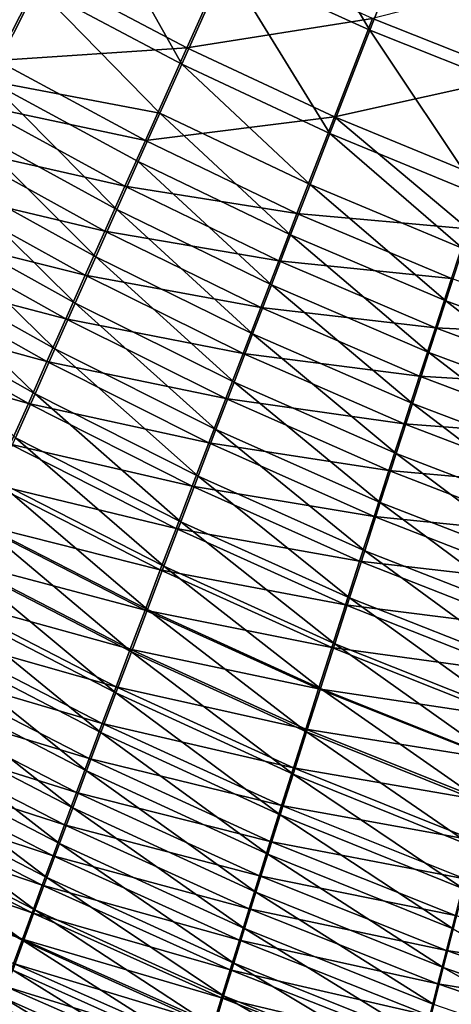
# Model space of a CAD drawing. Header units: metres. Extents: x -900 to 900, y -400 to 400.
# Tile 34 of 249: x -496 to -478, y -266 to -224. Entities that reach past the tile are written whole.
import ezdxf

# ---------------------------------------------------------------- set-up
doc = ezdxf.new("R2010")
doc.units = ezdxf.units.M

msp = doc.modelspace()

# ---------------------------------------------------------------- linework, layer by layer
at = {"layer": 'top'}
for points in [[(-487.672058, -222.095596, -493.073944), (-485.762665, -217.847473, -493.672791), (-481.593872, -224.862442, -493.139069)], [(-485.762665, -217.847473, -493.672791), (-479.873566, -220.436981, -493.757294), (-481.593872, -224.862442, -493.139069)], [(-495.698914, -223.043167, -492.094818), (-493.639526, -219.014404, -493.009796), (-489.555481, -226.298203, -492.129059)], [(-489.555481, -226.298203, -492.129059), (-493.639526, -219.014404, -493.009796), (-487.672058, -222.095596, -493.073944)], [(-495.698914, -223.043167, -492.094818), (-497.718231, -227.003845, -490.850128), (-501.704865, -219.482132, -492.058899)], [(-481.593872, -224.862442, -493.139069), (-479.873566, -220.436981, -493.757294), (-475.420959, -227.310516, -493.204834)], [(-479.873566, -220.436981, -493.757294), (-473.902893, -222.708511, -493.844391), (-475.420959, -227.310516, -493.204834)], [(-487.541382, -221.610062, -490.113922), (-495.45816, -222.371109, -489.178009), (-489.337891, -225.608505, -489.214813)], [(-481.476715, -224.367981, -490.180298), (-487.541382, -221.610062, -490.113922), (-489.337891, -225.608505, -489.214813)], [(-487.672058, -222.095596, -493.073944), (-483.289215, -229.238678, -492.161194), (-489.555481, -226.298203, -492.129059)], [(-487.672058, -222.095596, -493.073944), (-481.593872, -224.862442, -493.139069), (-483.289215, -229.238678, -492.161194)], [(-495.45816, -222.371109, -489.178009), (-503.521576, -222.436081, -487.991394), (-497.383942, -226.13916, -487.993622)], [(-489.337891, -225.608505, -489.214813), (-495.45816, -222.371109, -489.178009), (-497.383942, -226.13916, -487.993622)], [(-475.316132, -226.807358, -490.247467), (-473.867554, -222.428253, -490.856079), (-481.476715, -224.367981, -490.180298)], [(-497.718231, -227.003845, -490.850128), (-495.698914, -223.043167, -492.094818), (-490.483521, -228.373657, -491.528198)], [(-490.483521, -228.373657, -491.528198), (-495.698914, -223.043167, -492.094818), (-489.555481, -226.298203, -492.129059)], [(-483.094116, -228.531937, -489.249817), (-481.476715, -224.367981, -490.180298), (-489.337891, -225.608505, -489.214813)], [(-475.316132, -226.807358, -490.247467), (-481.476715, -224.367981, -490.180298), (-483.094116, -228.531937, -489.249817)], [(-481.593872, -224.862442, -493.139069), (-476.915222, -231.859253, -492.190765), (-483.289215, -229.238678, -492.161194)], [(-476.915222, -231.859253, -492.190765), (-481.593872, -224.862442, -493.139069), (-475.420959, -227.310516, -493.204834)], [(-489.337891, -225.608505, -489.214813), (-497.383942, -226.13916, -487.993622), (-491.097595, -229.536926, -487.99057)], [(-483.094116, -228.531937, -489.249817), (-489.337891, -225.608505, -489.214813), (-491.097595, -229.536926, -487.99057)], [(-491.097595, -229.536926, -487.99057), (-497.383942, -226.13916, -487.993622), (-498.328613, -227.991348, -487.285156)], [(-489.555481, -226.298203, -492.129059), (-484.12381, -231.398819, -491.538879), (-490.483521, -228.373657, -491.528198)], [(-483.289215, -229.238678, -492.161194), (-484.12381, -231.398819, -491.538879), (-489.555481, -226.298203, -492.129059)], [(-476.742004, -231.135803, -489.282532), (-475.316132, -226.807358, -490.247467), (-483.094116, -228.531937, -489.249817)], [(-497.718231, -227.003845, -490.850128), (-492.304413, -232.455414, -490.07254), (-498.708801, -228.950684, -490.105591)], [(-492.304413, -232.455414, -490.07254), (-497.718231, -227.003845, -490.850128), (-491.40033, -230.42717, -490.842468)], [(-491.40033, -230.42717, -490.842468), (-497.718231, -227.003845, -490.850128), (-490.483521, -228.373657, -491.528198)], [(-491.959991, -231.46669, -487.257965), (-498.328613, -227.991348, -487.285156), (-499.259399, -229.818909, -486.500549)], [(-491.959991, -231.46669, -487.257965), (-491.097595, -229.536926, -487.99057), (-498.328613, -227.991348, -487.285156)], [(-491.40033, -230.42717, -490.842468), (-490.483521, -228.373657, -491.528198), (-484.947723, -233.535233, -490.8284)], [(-491.097595, -229.536926, -487.99057), (-484.676453, -232.620102, -487.981598), (-483.094116, -228.531937, -489.249817)], [(-490.483521, -228.373657, -491.528198), (-484.12381, -231.398819, -491.538879), (-484.947723, -233.535233, -490.8284)], [(-484.676453, -232.620102, -487.981598), (-477.443207, -233.27121, -488.667877), (-483.094116, -228.531937, -489.249817)], [(-483.094116, -228.531937, -489.249817), (-477.443207, -233.27121, -488.667877), (-476.742004, -231.135803, -489.282532)], [(-493.19458, -234.455643, -489.219788), (-499.684784, -230.871628, -489.281036), (-498.708801, -228.950684, -490.105591)], [(-492.304413, -232.455414, -490.07254), (-493.19458, -234.455643, -489.219788), (-498.708801, -228.950684, -490.105591)], [(-477.649994, -234.103317, -491.544861), (-484.12381, -231.398819, -491.538879), (-483.289215, -229.238678, -492.161194)], [(-483.289215, -229.238678, -492.161194), (-476.915222, -231.859253, -492.190765), (-477.649994, -234.103317, -491.544861)], [(-484.676453, -232.620102, -487.981598), (-491.097595, -229.536926, -487.99057), (-491.959991, -231.46669, -487.257965)], [(-499.259399, -229.818909, -486.500549), (-500.175201, -231.619568, -485.641174), (-492.809082, -233.369797, -486.446564)], [(-492.809082, -233.369797, -486.446564), (-491.959991, -231.46669, -487.257965), (-499.259399, -229.818909, -486.500549)], [(-485.759552, -235.644257, -490.030518), (-492.304413, -232.455414, -490.07254), (-491.40033, -230.42717, -490.842468)], [(-491.40033, -230.42717, -490.842468), (-484.947723, -233.535233, -490.8284), (-485.759552, -235.644257, -490.030518)], [(-494.069641, -236.425262, -488.285767), (-500.644989, -232.764282, -488.37793), (-499.684784, -230.871628, -489.281036)], [(-494.069641, -236.425262, -488.285767), (-499.684784, -230.871628, -489.281036), (-493.19458, -234.455643, -489.219788)], [(-485.450989, -234.626877, -487.222382), (-491.959991, -231.46669, -487.257965), (-492.809082, -233.369797, -486.446564)], [(-485.450989, -234.626877, -487.222382), (-484.676453, -232.620102, -487.981598), (-491.959991, -231.46669, -487.257965)], [(-484.947723, -233.535233, -490.8284), (-484.12381, -231.398819, -491.538879), (-478.374786, -236.321686, -490.80719)], [(-484.12381, -231.398819, -491.538879), (-477.649994, -234.103317, -491.544861), (-478.374786, -236.321686, -490.80719)], [(-493.643799, -235.24382, -485.55777), (-500.175201, -231.619568, -485.641174), (-501.074799, -233.391083, -484.708405)], [(-500.175201, -231.619568, -485.641174), (-493.643799, -235.24382, -485.55777), (-492.809082, -233.369797, -486.446564)], [(-493.19458, -234.455643, -489.219788), (-492.304413, -232.455414, -490.07254), (-486.558167, -237.722977, -489.146698)], [(-486.558167, -237.722977, -489.146698), (-492.304413, -232.455414, -490.07254), (-485.759552, -235.644257, -490.030518)], [(-478.134827, -235.382187, -487.965973), (-484.676453, -232.620102, -487.981598), (-485.450989, -234.626877, -487.222382)], [(-484.676453, -232.620102, -487.981598), (-478.134827, -235.382187, -487.965973), (-477.443207, -233.27121, -488.667877)], [(-494.928467, -238.36174, -487.271942), (-501.588257, -234.626266, -487.397644), (-500.644989, -232.764282, -488.37793)], [(-500.644989, -232.764282, -488.37793), (-494.069641, -236.425262, -488.285767), (-494.928467, -238.36174, -487.271942)], [(-494.463074, -237.086319, -484.593079), (-501.074799, -233.391083, -484.708405), (-501.957092, -235.131149, -483.703552)], [(-494.463074, -237.086319, -484.593079), (-493.643799, -235.24382, -485.55777), (-501.074799, -233.391083, -484.708405)], [(-492.809082, -233.369797, -486.446564), (-493.643799, -235.24382, -485.55777), (-486.212952, -236.604828, -486.381409)], [(-486.212952, -236.604828, -486.381409), (-485.450989, -234.626877, -487.222382), (-492.809082, -233.369797, -486.446564)], [(-484.947723, -233.535233, -490.8284), (-479.088226, -238.510406, -489.978607), (-485.759552, -235.644257, -490.030518)], [(-478.374786, -236.321686, -490.80719), (-479.088226, -238.510406, -489.978607), (-484.947723, -233.535233, -490.8284)], [(-478.374786, -236.321686, -490.80719), (-477.649994, -234.103317, -491.544861), (-471.695831, -238.780334, -490.778076)], [(-501.588257, -234.626266, -487.397644), (-495.769958, -240.262466, -486.17984), (-502.513336, -236.4552, -486.341614)], [(-495.769958, -240.262466, -486.17984), (-501.588257, -234.626266, -487.397644), (-494.928467, -238.36174, -487.271942)], [(-487.342499, -239.768585, -488.178589), (-494.069641, -236.425262, -488.285767), (-493.19458, -234.455643, -489.219788)], [(-487.342499, -239.768585, -488.178589), (-493.19458, -234.455643, -489.219788), (-486.558167, -237.722977, -489.146698)], [(-478.815674, -237.464966, -487.177521), (-485.450989, -234.626877, -487.222382), (-486.212952, -236.604828, -486.381409)], [(-478.815674, -237.464966, -487.177521), (-478.134827, -235.382187, -487.965973), (-485.450989, -234.626877, -487.222382)], [(-495.265808, -238.894852, -483.553925), (-501.957092, -235.131149, -483.703552), (-502.820923, -236.83754, -482.627991)], [(-495.265808, -238.894852, -483.553925), (-494.463074, -237.086319, -484.593079), (-501.957092, -235.131149, -483.703552)], [(-486.961273, -238.5513, -485.460205), (-493.643799, -235.24382, -485.55777), (-494.463074, -237.086319, -484.593079)], [(-493.643799, -235.24382, -485.55777), (-486.961273, -238.5513, -485.460205), (-486.212952, -236.604828, -486.381409)], [(-471.487183, -237.816818, -487.942902), (-478.134827, -235.382187, -487.965973), (-478.815674, -237.464966, -487.177521)], [(-479.789307, -240.66629, -489.060638), (-486.558167, -237.722977, -489.146698), (-485.759552, -235.644257, -490.030518)], [(-485.759552, -235.644257, -490.030518), (-479.088226, -238.510406, -489.978607), (-479.789307, -240.66629, -489.060638)], [(-495.769958, -240.262466, -486.17984), (-496.592957, -242.124893, -485.011017), (-502.513336, -236.4552, -486.341614)], [(-494.069641, -236.425262, -488.285767), (-488.111511, -241.778336, -487.127808), (-494.928467, -238.36174, -487.271942)], [(-488.111511, -241.778336, -487.127808), (-494.069641, -236.425262, -488.285767), (-487.342499, -239.768585, -488.178589)], [(-472.304443, -241.047134, -489.915863), (-479.088226, -238.510406, -489.978607), (-478.374786, -236.321686, -490.80719)], [(-471.695831, -238.780334, -490.778076), (-472.304443, -241.047134, -489.915863), (-478.374786, -236.321686, -490.80719)], [(-502.820923, -236.83754, -482.627991), (-503.6651, -238.50795, -481.483032), (-496.050903, -240.666946, -482.441742)], [(-496.050903, -240.666946, -482.441742), (-495.265808, -238.894852, -483.553925), (-502.820923, -236.83754, -482.627991)], [(-486.212952, -236.604828, -486.381409), (-486.961273, -238.5513, -485.460205), (-479.484741, -239.516525, -486.304016)], [(-479.484741, -239.516525, -486.304016), (-478.815674, -237.464966, -487.177521), (-486.212952, -236.604828, -486.381409)], [(-487.695007, -240.463669, -484.460358), (-494.463074, -237.086319, -484.593079), (-495.265808, -238.894852, -483.553925)], [(-487.695007, -240.463669, -484.460358), (-486.961273, -238.5513, -485.460205), (-494.463074, -237.086319, -484.593079)], [(-486.558167, -237.722977, -489.146698), (-480.477081, -242.786377, -488.055115), (-487.342499, -239.768585, -488.178589)], [(-480.477081, -242.786377, -488.055115), (-486.558167, -237.722977, -489.146698), (-479.789307, -240.66629, -489.060638)], [(-472.068115, -239.974075, -487.122437), (-478.815674, -237.464966, -487.177521), (-479.484741, -239.516525, -486.304016)], [(-472.068115, -239.974075, -487.122437), (-471.487183, -237.816818, -487.942902), (-478.815674, -237.464966, -487.177521)], [(-503.6651, -238.50795, -481.483032), (-496.817291, -242.400177, -481.258026), (-496.050903, -240.666946, -482.441742)], [(-488.864136, -243.749435, -485.996002), (-495.769958, -240.262466, -486.17984), (-494.928467, -238.36174, -487.271942)], [(-494.928467, -238.36174, -487.271942), (-488.111511, -241.778336, -487.127808), (-488.864136, -243.749435, -485.996002)], [(-480.141113, -241.534027, -485.347229), (-486.961273, -238.5513, -485.460205), (-487.695007, -240.463669, -484.460358)], [(-486.961273, -238.5513, -485.460205), (-480.141113, -241.534027, -485.347229), (-479.484741, -239.516525, -486.304016)], [(-479.088226, -238.510406, -489.978607), (-472.901703, -243.278366, -488.960571), (-479.789307, -240.66629, -489.060638)], [(-472.901703, -243.278366, -488.960571), (-479.088226, -238.510406, -489.978607), (-472.304443, -241.047134, -489.915863)], [(-488.413116, -242.339294, -483.383392), (-495.265808, -238.894852, -483.553925), (-496.050903, -240.666946, -482.441742)], [(-488.413116, -242.339294, -483.383392), (-487.695007, -240.463669, -484.460358), (-495.265808, -238.894852, -483.553925)], [(-481.150574, -244.867645, -486.963806), (-488.111511, -241.778336, -487.127808), (-487.342499, -239.768585, -488.178589)], [(-480.477081, -242.786377, -488.055115), (-481.150574, -244.867645, -486.963806), (-487.342499, -239.768585, -488.178589)], [(-479.484741, -239.516525, -486.304016), (-480.141113, -241.534027, -485.347229), (-472.638275, -242.097534, -486.213379)], [(-472.638275, -242.097534, -486.213379), (-472.068115, -239.974075, -487.122437), (-479.484741, -239.516525, -486.304016)], [(-496.592957, -242.124893, -485.011017), (-495.769958, -240.262466, -486.17984), (-489.599304, -245.679123, -484.784821)], [(-489.599304, -245.679123, -484.784821), (-495.769958, -240.262466, -486.17984), (-488.864136, -243.749435, -485.996002)], [(-480.783844, -243.514618, -484.308777), (-487.695007, -240.463669, -484.460358), (-488.413116, -242.339294, -483.383392)], [(-480.783844, -243.514618, -484.308777), (-480.141113, -241.534027, -485.347229), (-487.695007, -240.463669, -484.460358)], [(-496.050903, -240.666946, -482.441742), (-496.817291, -242.400177, -481.258026), (-489.114594, -244.175537, -482.230927)], [(-489.114594, -244.175537, -482.230927), (-488.413116, -242.339294, -483.383392), (-496.050903, -240.666946, -482.441742)], [(-473.486816, -245.470825, -487.914124), (-480.477081, -242.786377, -488.055115), (-479.789307, -240.66629, -489.060638)], [(-479.789307, -240.66629, -489.060638), (-472.901703, -243.278366, -488.960571), (-473.486816, -245.470825, -487.914124)], [(-488.111511, -241.778336, -487.127808), (-481.808838, -246.907104, -485.788452), (-488.864136, -243.749435, -485.996002)], [(-481.808838, -246.907104, -485.788452), (-488.111511, -241.778336, -487.127808), (-481.150574, -244.867645, -486.963806)], [(-473.196808, -244.184113, -485.21759), (-480.141113, -241.534027, -485.347229), (-480.783844, -243.514618, -484.308777)], [(-480.141113, -241.534027, -485.347229), (-473.196808, -244.184113, -485.21759), (-472.638275, -242.097534, -486.213379)], [(-490.315948, -247.564606, -483.495911), (-497.396332, -243.946442, -483.766998), (-496.592957, -242.124893, -485.011017)], [(-490.315948, -247.564606, -483.495911), (-496.592957, -242.124893, -485.011017), (-489.599304, -245.679123, -484.784821)], [(-489.798401, -245.969757, -481.004486), (-496.817291, -242.400177, -481.258026), (-497.563904, -244.092087, -480.00415)], [(-496.817291, -242.400177, -481.258026), (-489.798401, -245.969757, -481.004486), (-489.114594, -244.175537, -482.230927)], [(-481.412079, -245.45546, -483.190369), (-488.413116, -242.339294, -483.383392), (-489.114594, -244.175537, -482.230927)], [(-481.412079, -245.45546, -483.190369), (-480.783844, -243.514618, -484.308777), (-488.413116, -242.339294, -483.383392)], [(-480.477081, -242.786377, -488.055115), (-474.058899, -247.621292, -486.778473), (-481.150574, -244.867645, -486.963806)], [(-474.058899, -247.621292, -486.778473), (-480.477081, -242.786377, -488.055115), (-473.486816, -245.470825, -487.914124)], [(-473.74292, -246.230743, -484.136932), (-480.783844, -243.514618, -484.308777), (-481.412079, -245.45546, -483.190369)], [(-473.74292, -246.230743, -484.136932), (-473.196808, -244.184113, -485.21759), (-480.783844, -243.514618, -484.308777)], [(-497.396332, -243.946442, -483.766998), (-491.013031, -249.403107, -482.13092), (-498.178925, -245.724518, -482.44928)], [(-491.013031, -249.403107, -482.13092), (-497.396332, -243.946442, -483.766998), (-490.315948, -247.564606, -483.495911)], [(-482.450867, -248.901764, -484.530853), (-489.599304, -245.679123, -484.784821), (-488.864136, -243.749435, -485.996002)], [(-488.864136, -243.749435, -485.996002), (-481.808838, -246.907104, -485.788452), (-482.450867, -248.901764, -484.530853)], [(-490.463593, -247.719299, -479.705627), (-497.563904, -244.092087, -480.00415), (-498.289642, -245.740295, -478.681702)], [(-490.463593, -247.719299, -479.705627), (-489.798401, -245.969757, -481.004486), (-497.563904, -244.092087, -480.00415)], [(-489.114594, -244.175537, -482.230927), (-489.798401, -245.969757, -481.004486), (-482.024841, -247.353699, -481.993683)], [(-482.024841, -247.353699, -481.993683), (-481.412079, -245.45546, -483.190369), (-489.114594, -244.175537, -482.230927)], [(-474.617096, -249.726532, -485.555542), (-481.808838, -246.907104, -485.788452), (-481.150574, -244.867645, -486.963806)], [(-474.058899, -247.621292, -486.778473), (-474.617096, -249.726532, -485.555542), (-481.150574, -244.867645, -486.963806)], [(-474.275787, -248.23436, -482.973175), (-481.412079, -245.45546, -483.190369), (-482.024841, -247.353699, -481.993683)], [(-474.275787, -248.23436, -482.973175), (-473.74292, -246.230743, -484.136932), (-481.412079, -245.45546, -483.190369)], [(-491.109131, -249.421616, -478.335999), (-498.289642, -245.740295, -478.681702), (-498.993622, -247.342667, -477.292603)], [(-498.939667, -247.45665, -481.059509), (-498.178925, -245.724518, -482.44928), (-491.689545, -251.191956, -480.691589)], [(-491.109131, -249.421616, -478.335999), (-490.463593, -247.719299, -479.705627), (-498.289642, -245.740295, -478.681702)], [(-498.178925, -245.724518, -482.44928), (-491.013031, -249.403107, -482.13092), (-491.689545, -251.191956, -480.691589)], [(-482.621216, -249.206497, -480.720428), (-489.798401, -245.969757, -481.004486), (-490.463593, -247.719299, -479.705627)], [(-489.599304, -245.679123, -484.784821), (-483.075714, -250.848648, -483.19278), (-490.315948, -247.564606, -483.495911)], [(-489.798401, -245.969757, -481.004486), (-482.621216, -249.206497, -480.720428), (-482.024841, -247.353699, -481.993683)], [(-483.075714, -250.848648, -483.19278), (-489.599304, -245.679123, -484.784821), (-482.450867, -248.901764, -484.530853)], [(-481.808838, -246.907104, -485.788452), (-475.160553, -251.78331, -484.247253), (-482.450867, -248.901764, -484.530853)], [(-475.160553, -251.78331, -484.247253), (-481.808838, -246.907104, -485.788452), (-474.617096, -249.726532, -485.555542)], [(-499.677521, -249.140564, -479.599701), (-498.939667, -247.45665, -481.059509), (-492.344543, -252.928711, -479.180084)], [(-498.993622, -247.342667, -477.292603), (-499.674896, -248.897125, -475.838928), (-491.734192, -251.074417, -476.897736)], [(-491.734192, -251.074417, -476.897736), (-491.109131, -249.421616, -478.335999), (-498.993622, -247.342667, -477.292603)], [(-498.939667, -247.45665, -481.059509), (-491.689545, -251.191956, -480.691589), (-492.344543, -252.928711, -479.180084)], [(-483.200317, -251.011002, -479.372284), (-490.463593, -247.719299, -479.705627), (-491.109131, -249.421616, -478.335999)], [(-483.682465, -252.744736, -481.776031), (-491.013031, -249.403107, -482.13092), (-490.315948, -247.564606, -483.495911)], [(-483.200317, -251.011002, -479.372284), (-482.621216, -249.206497, -480.720428), (-490.463593, -247.719299, -479.705627)], [(-483.075714, -250.848648, -483.19278), (-483.682465, -252.744736, -481.776031), (-490.315948, -247.564606, -483.495911)], [(-482.024841, -247.353699, -481.993683), (-482.621216, -249.206497, -480.720428), (-474.794617, -250.191895, -481.72821)], [(-474.794617, -250.191895, -481.72821), (-474.275787, -248.23436, -482.973175), (-482.024841, -247.353699, -481.993683)], [(-492.337921, -252.675491, -475.393005), (-499.674896, -248.897125, -475.838928), (-500.33255, -250.401627, -474.322693)], [(-499.674896, -248.897125, -475.838928), (-492.337921, -252.675491, -475.393005), (-491.734192, -251.074417, -476.897736)], [(-475.688446, -253.788422, -482.85553), (-483.075714, -250.848648, -483.19278), (-482.450867, -248.901764, -484.530853)], [(-482.450867, -248.901764, -484.530853), (-475.160553, -251.78331, -484.247253), (-475.688446, -253.788422, -482.85553)], [(-500.391571, -250.774094, -478.071991), (-499.677521, -249.140564, -479.599701), (-492.977173, -254.611069, -477.598755)], [(-492.977173, -254.611069, -477.598755), (-499.677521, -249.140564, -479.599701), (-492.344543, -252.928711, -479.180084)], [(-491.013031, -249.403107, -482.13092), (-484.270111, -254.587143, -480.28244), (-491.689545, -251.191956, -480.691589)], [(-484.270111, -254.587143, -480.28244), (-491.013031, -249.403107, -482.13092), (-483.682465, -252.744736, -481.776031)], [(-475.298553, -252.100281, -480.40387), (-482.621216, -249.206497, -480.720428), (-483.200317, -251.011002, -479.372284)], [(-482.621216, -249.206497, -480.720428), (-475.298553, -252.100281, -480.40387), (-474.794617, -250.191895, -481.72821)], [(-483.76123, -252.76445, -477.95105), (-491.109131, -249.421616, -478.335999), (-491.734192, -251.074417, -476.897736)], [(-483.76123, -252.76445, -477.95105), (-483.200317, -251.011002, -479.372284), (-491.109131, -249.421616, -478.335999)], [(-492.919495, -254.222595, -473.824005), (-500.33255, -250.401627, -474.322693), (-500.965729, -251.854065, -472.745911)], [(-492.919495, -254.222595, -473.824005), (-492.337921, -252.675491, -475.393005), (-500.33255, -250.401627, -474.322693)], [(-501.080872, -252.355057, -476.478577), (-500.391571, -250.774094, -478.071991), (-493.586578, -256.236694, -475.94989)], [(-500.391571, -250.774094, -478.071991), (-492.977173, -254.611069, -477.598755), (-493.586578, -256.236694, -475.94989)], [(-475.786835, -253.956451, -479.001953), (-483.200317, -251.011002, -479.372284), (-483.76123, -252.76445, -477.95105)], [(-483.075714, -250.848648, -483.19278), (-476.19989, -255.738632, -481.382324), (-483.682465, -252.744736, -481.776031)], [(-475.786835, -253.956451, -479.001953), (-475.298553, -252.100281, -480.40387), (-483.200317, -251.011002, -479.372284)], [(-476.19989, -255.738632, -481.382324), (-483.075714, -250.848648, -483.19278), (-475.688446, -253.788422, -482.85553)], [(-492.344543, -252.928711, -479.180084), (-491.689545, -251.191956, -480.691589), (-484.83786, -256.373291, -478.714447)], [(-491.734192, -251.074417, -476.897736), (-492.337921, -252.675491, -475.393005), (-484.303162, -254.464386, -476.458984)], [(-484.303162, -254.464386, -476.458984), (-483.76123, -252.76445, -477.95105), (-491.734192, -251.074417, -476.897736)], [(-491.689545, -251.191956, -480.691589), (-484.270111, -254.587143, -480.28244), (-484.83786, -256.373291, -478.714447)], [(-493.478088, -255.713547, -472.192932), (-500.965729, -251.854065, -472.745911), (-501.573486, -253.25238, -471.110657)], [(-493.478088, -255.713547, -472.192932), (-492.919495, -254.222595, -473.824005), (-500.965729, -251.854065, -472.745911)], [(-501.744446, -253.881271, -474.821533), (-501.080872, -252.355057, -476.478577), (-494.171844, -257.803223, -474.235779)], [(-501.080872, -252.355057, -476.478577), (-493.586578, -256.236694, -475.94989), (-494.171844, -257.803223, -474.235779)], [(-484.825409, -256.108459, -474.898468), (-492.337921, -252.675491, -475.393005), (-492.919495, -254.222595, -473.824005)], [(-492.337921, -252.675491, -475.393005), (-484.825409, -256.108459, -474.898468), (-484.303162, -254.464386, -476.458984)], [(-485.384979, -258.100677, -477.074524), (-492.977173, -254.611069, -477.598755), (-492.344543, -252.928711, -479.180084)], [(-485.384979, -258.100677, -477.074524), (-492.344543, -252.928711, -479.180084), (-484.83786, -256.373291, -478.714447)], [(-476.258667, -255.757416, -477.524445), (-483.76123, -252.76445, -477.95105), (-484.303162, -254.464386, -476.458984)], [(-476.694061, -257.630798, -479.829681), (-484.270111, -254.587143, -480.28244), (-483.682465, -252.744736, -481.776031)], [(-476.258667, -255.757416, -477.524445), (-475.786835, -253.956451, -479.001953), (-483.76123, -252.76445, -477.95105)], [(-476.19989, -255.738632, -481.382324), (-476.694061, -257.630798, -479.829681), (-483.682465, -252.744736, -481.776031)], [(-501.573486, -253.25238, -471.110657), (-502.154938, -254.594513, -469.418915), (-494.012848, -257.146088, -470.501953)], [(-494.012848, -257.146088, -470.501953), (-493.478088, -255.713547, -472.192932), (-501.573486, -253.25238, -471.110657)], [(-502.381378, -255.350586, -473.103058), (-501.744446, -253.881271, -474.821533), (-494.732147, -259.30838, -472.458771)], [(-501.744446, -253.881271, -474.821533), (-494.171844, -257.803223, -474.235779), (-494.732147, -259.30838, -472.458771)], [(-485.327179, -257.694275, -473.271851), (-492.919495, -254.222595, -473.824005), (-493.478088, -255.713547, -472.192932)], [(-485.327179, -257.694275, -473.271851), (-484.825409, -256.108459, -474.898468), (-492.919495, -254.222595, -473.824005)], [(-494.522949, -258.518066, -468.753296), (-502.154938, -254.594513, -469.418915), (-502.709167, -255.878387, -467.672791)], [(-502.154938, -254.594513, -469.418915), (-494.522949, -258.518066, -468.753296), (-494.012848, -257.146088, -470.501953)], [(-493.586578, -256.236694, -475.94989), (-492.977173, -254.611069, -477.598755), (-485.910614, -259.766815, -475.365143)], [(-492.977173, -254.611069, -477.598755), (-485.384979, -258.100677, -477.074524), (-485.910614, -259.766815, -475.365143)], [(-484.270111, -254.587143, -480.28244), (-477.170227, -259.462158, -478.200165), (-484.83786, -256.373291, -478.714447)], [(-484.303162, -254.464386, -476.458984), (-484.825409, -256.108459, -474.898468), (-476.713318, -257.50058, -475.973785)], [(-476.713318, -257.50058, -475.973785), (-476.258667, -255.757416, -477.524445), (-484.303162, -254.464386, -476.458984)], [(-477.170227, -259.462158, -478.200165), (-484.270111, -254.587143, -480.28244), (-476.694061, -257.630798, -479.829681)], [(-502.990723, -256.760803, -471.325256), (-502.381378, -255.350586, -473.103058), (-495.266541, -260.749786, -470.621124)], [(-495.266541, -260.749786, -470.621124), (-502.381378, -255.350586, -473.103058), (-494.732147, -259.30838, -472.458771)], [(-495.007568, -259.827209, -466.949127), (-502.709167, -255.878387, -467.672791), (-503.235321, -257.10202, -465.874481)], [(-495.007568, -259.827209, -466.949127), (-494.522949, -258.518066, -468.753296), (-502.709167, -255.878387, -467.672791)], [(-485.807739, -259.219482, -471.581543), (-493.478088, -255.713547, -472.192932), (-494.012848, -257.146088, -470.501953)], [(-485.807739, -259.219482, -471.581543), (-485.327179, -257.694275, -473.271851), (-493.478088, -255.713547, -472.192932)], [(-493.586578, -256.236694, -475.94989), (-486.414001, -261.369202, -473.588837), (-494.171844, -257.803223, -474.235779)], [(-485.910614, -259.766815, -475.365143), (-486.414001, -261.369202, -473.588837), (-493.586578, -256.236694, -475.94989)], [(-477.627777, -261.230103, -476.49649), (-485.384979, -258.100677, -477.074524), (-484.83786, -256.373291, -478.714447)], [(-477.150177, -259.18338, -474.352539), (-484.825409, -256.108459, -474.898468), (-485.327179, -257.694275, -473.271851)], [(-484.83786, -256.373291, -478.714447), (-477.170227, -259.462158, -478.200165), (-477.627777, -261.230103, -476.49649)], [(-484.825409, -256.108459, -474.898468), (-477.150177, -259.18338, -474.352539), (-476.713318, -257.50058, -475.973785)], [(-503.571472, -258.109741, -469.490265), (-502.990723, -256.760803, -471.325256), (-495.774231, -262.125153, -468.725159)], [(-502.990723, -256.760803, -471.325256), (-495.266541, -260.749786, -470.621124), (-495.774231, -262.125153, -468.725159)], [(-495.465881, -261.071411, -465.091858), (-503.235321, -257.10202, -465.874481), (-503.732666, -258.263733, -464.0271)], [(-495.465881, -261.071411, -465.091858), (-495.007568, -259.827209, -466.949127), (-503.235321, -257.10202, -465.874481)], [(-494.012848, -257.146088, -470.501953), (-494.522949, -258.518066, -468.753296), (-486.266357, -260.681702, -469.829834)], [(-486.266357, -260.681702, -469.829834), (-485.807739, -259.219482, -471.581543), (-494.012848, -257.146088, -470.501953)], [(-477.568604, -260.803314, -472.663269), (-485.327179, -257.694275, -473.271851), (-485.807739, -259.219482, -471.581543)], [(-477.568604, -260.803314, -472.663269), (-477.150177, -259.18338, -474.352539), (-485.327179, -257.694275, -473.271851)], [(-503.571472, -258.109741, -469.490265), (-496.254333, -263.43222, -466.773468), (-504.122772, -259.395294, -467.600494)], [(-503.571472, -258.109741, -469.490265), (-495.774231, -262.125153, -468.725159), (-496.254333, -263.43222, -466.773468)], [(-494.732147, -259.30838, -472.458771), (-494.171844, -257.803223, -474.235779), (-486.894348, -262.905365, -471.748047)], [(-494.171844, -257.803223, -474.235779), (-486.414001, -261.369202, -473.588837), (-486.894348, -262.905365, -471.748047)], [(-485.910614, -259.766815, -475.365143), (-485.384979, -258.100677, -477.074524), (-478.065948, -262.931915, -474.721375)], [(-485.384979, -258.100677, -477.074524), (-477.627777, -261.230103, -476.49649), (-478.065948, -262.931915, -474.721375)], [(-503.732666, -258.263733, -464.0271), (-504.200562, -259.361938, -462.133881), (-495.897308, -262.248932, -463.184845)], [(-495.897308, -262.248932, -463.184845), (-495.465881, -261.071411, -465.091858), (-503.732666, -258.263733, -464.0271)], [(-486.70224, -262.078552, -468.019196), (-494.522949, -258.518066, -468.753296), (-495.007568, -259.827209, -466.949127)], [(-494.522949, -258.518066, -468.753296), (-486.70224, -262.078552, -468.019196), (-486.266357, -260.681702, -469.829834)], [(-496.301239, -263.358154, -461.231537), (-504.200562, -259.361938, -462.133881), (-504.638336, -260.395081, -460.198151)], [(-504.200562, -259.361938, -462.133881), (-496.301239, -263.358154, -461.231537), (-495.897308, -262.248932, -463.184845)], [(-504.122772, -259.395294, -467.600494), (-496.254333, -263.43222, -466.773468), (-496.706238, -264.669159, -464.76944)], [(-487.350891, -264.372803, -469.845306), (-495.266541, -260.749786, -470.621124), (-494.732147, -259.30838, -472.458771)], [(-487.350891, -264.372803, -469.845306), (-494.732147, -259.30838, -472.458771), (-486.894348, -262.905365, -471.748047)], [(-477.967896, -262.357849, -470.9086), (-485.807739, -259.219482, -471.581543), (-486.266357, -260.681702, -469.829834)], [(-477.967896, -262.357849, -470.9086), (-477.568604, -260.803314, -472.663269), (-485.807739, -259.219482, -471.581543)], [(-487.114685, -263.407715, -466.151917), (-495.007568, -259.827209, -466.949127), (-495.465881, -261.071411, -465.091858)], [(-487.114685, -263.407715, -466.151917), (-486.70224, -262.078552, -468.019196), (-495.007568, -259.827209, -466.949127)], [(-478.48407, -264.564972, -472.877502), (-486.414001, -261.369202, -473.588837), (-485.910614, -259.766815, -475.365143)], [(-478.065948, -262.931915, -474.721375), (-478.48407, -264.564972, -472.877502), (-485.910614, -259.766815, -475.365143)], [(-496.677063, -264.3974, -459.235474), (-496.301239, -263.358154, -461.231537), (-504.638336, -260.395081, -460.198151)], [(-487.50293, -264.66687, -464.230652), (-495.465881, -261.071411, -465.091858), (-495.897308, -262.248932, -463.184845)], [(-495.774231, -262.125153, -468.725159), (-495.266541, -260.749786, -470.621124), (-487.782837, -265.769043, -467.883087)], [(-487.50293, -264.66687, -464.230652), (-487.114685, -263.407715, -466.151917), (-495.465881, -261.071411, -465.091858)], [(-495.266541, -260.749786, -470.621124), (-487.350891, -264.372803, -469.845306), (-487.782837, -265.769043, -467.883087)], [(-486.266357, -260.681702, -469.829834), (-486.70224, -262.078552, -468.019196), (-478.347412, -263.844452, -469.091064)], [(-478.347412, -263.844452, -469.091064), (-477.967896, -262.357849, -470.9086), (-486.266357, -260.681702, -469.829834)], [(-486.414001, -261.369202, -473.588837), (-478.8815, -266.126617, -470.96759), (-486.894348, -262.905365, -471.748047)], [(-486.414001, -261.369202, -473.588837), (-478.48407, -264.564972, -472.877502), (-478.8815, -266.126617, -470.96759)], [(-495.897308, -262.248932, -463.184845), (-496.301239, -263.358154, -461.231537), (-487.866486, -265.854248, -462.258942)], [(-495.774231, -262.125153, -468.725159), (-488.189423, -267.091675, -465.864136), (-496.254333, -263.43222, -466.773468)], [(-487.866486, -265.854248, -462.258942), (-487.50293, -264.66687, -464.230652), (-495.897308, -262.248932, -463.184845)], [(-487.782837, -265.769043, -467.883087), (-488.189423, -267.091675, -465.864136), (-495.774231, -262.125153, -468.725159)], [(-478.706543, -265.260559, -467.213226), (-486.70224, -262.078552, -468.019196), (-487.114685, -263.407715, -466.151917)], [(-486.70224, -262.078552, -468.019196), (-478.706543, -265.260559, -467.213226), (-478.347412, -263.844452, -469.091064)], [(-469.97168, -265.114563, -470.171021), (-477.967896, -262.357849, -470.9086), (-478.347412, -263.844452, -469.091064)], [(-479.257507, -267.614166, -468.994324), (-487.350891, -264.372803, -469.845306), (-486.894348, -262.905365, -471.748047)], [(-486.894348, -262.905365, -471.748047), (-478.8815, -266.126617, -470.96759), (-479.257507, -267.614166, -468.994324)], [(-470.395264, -267.376343, -472.098633), (-478.48407, -264.564972, -472.877502), (-478.065948, -262.931915, -474.721375)], [(-496.254333, -263.43222, -466.773468), (-488.570099, -268.338837, -463.792206), (-496.706238, -264.669159, -464.76944)], [(-488.204803, -266.968109, -460.24057), (-496.301239, -263.358154, -461.231537), (-496.677063, -264.3974, -459.235474)], [(-496.301239, -263.358154, -461.231537), (-488.204803, -266.968109, -460.24057), (-487.866486, -265.854248, -462.258942)], [(-496.254333, -263.43222, -466.773468), (-488.189423, -267.091675, -465.864136), (-488.570099, -268.338837, -463.792206)], [(-479.044586, -266.603699, -465.277679), (-487.114685, -263.407715, -466.151917), (-487.50293, -264.66687, -464.230652)], [(-479.044586, -266.603699, -465.277679), (-478.706543, -265.260559, -467.213226), (-487.114685, -263.407715, -466.151917)], [(-478.347412, -263.844452, -469.091064), (-478.706543, -265.260559, -467.213226), (-470.26947, -266.619537, -468.282349)], [(-470.26947, -266.619537, -468.282349), (-469.97168, -265.114563, -470.171021), (-478.347412, -263.844452, -469.091064)], [(-488.517426, -268.006805, -458.179291), (-496.677063, -264.3974, -459.235474), (-497.024231, -265.365051, -457.200165)], [(-488.517426, -268.006805, -458.179291), (-488.204803, -266.968109, -460.24057), (-496.677063, -264.3974, -459.235474)], [(-487.782837, -265.769043, -467.883087), (-487.350891, -264.372803, -469.845306), (-479.61142, -269.024963, -466.960449)], [(-487.350891, -264.372803, -469.845306), (-479.257507, -267.614166, -468.994324), (-479.61142, -269.024963, -466.960449)], [(-488.924316, -269.508728, -461.671234), (-497.129272, -265.834259, -462.716797), (-496.706238, -264.669159, -464.76944)], [(-496.706238, -264.669159, -464.76944), (-488.570099, -268.338837, -463.792206), (-488.924316, -269.508728, -461.671234)], [(-479.360931, -267.871429, -463.287262), (-487.50293, -264.66687, -464.230652), (-487.866486, -265.854248, -462.258942)], [(-479.360931, -267.871429, -463.287262), (-479.044586, -266.603699, -465.277679), (-487.50293, -264.66687, -464.230652)], [(-478.8815, -266.126617, -470.96759), (-478.48407, -264.564972, -472.877502), (-470.70697, -268.957153, -470.114075)], [(-478.48407, -264.564972, -472.877502), (-470.395264, -267.376343, -472.098633), (-470.70697, -268.957153, -470.114075)], [(-488.803802, -268.968628, -456.078888), (-497.024231, -265.365051, -457.200165), (-497.342133, -266.25946, -455.12915)], [(-488.803802, -268.968628, -456.078888), (-488.517426, -268.006805, -458.179291), (-497.024231, -265.365051, -457.200165)], [(-470.549561, -268.048584, -466.332031), (-478.706543, -265.260559, -467.213226), (-479.044586, -266.603699, -465.277679)], [(-478.706543, -265.260559, -467.213226), (-470.549561, -268.048584, -466.332031), (-470.26947, -266.619537, -468.282349)], [(-489.251556, -270.599548, -459.505219), (-497.522858, -266.925812, -460.619263), (-497.129272, -265.834259, -462.716797)], [(-489.251556, -270.599548, -459.505219), (-497.129272, -265.834259, -462.716797), (-488.924316, -269.508728, -461.671234)], [(-487.866486, -265.854248, -462.258942), (-488.204803, -266.968109, -460.24057), (-479.655151, -269.06192, -461.245758)], [(-479.942596, -270.356506, -464.868896), (-488.189423, -267.091675, -465.864136), (-487.782837, -265.769043, -467.883087)], [(-479.655151, -269.06192, -461.245758), (-479.360931, -267.871429, -463.287262), (-487.866486, -265.854248, -462.258942)], [(-479.61142, -269.024963, -466.960449), (-479.942596, -270.356506, -464.868896), (-487.782837, -265.769043, -467.883087)]]:
    msp.add_3dface(points, dxfattribs=at)

doc.saveas('drawing.dxf')
